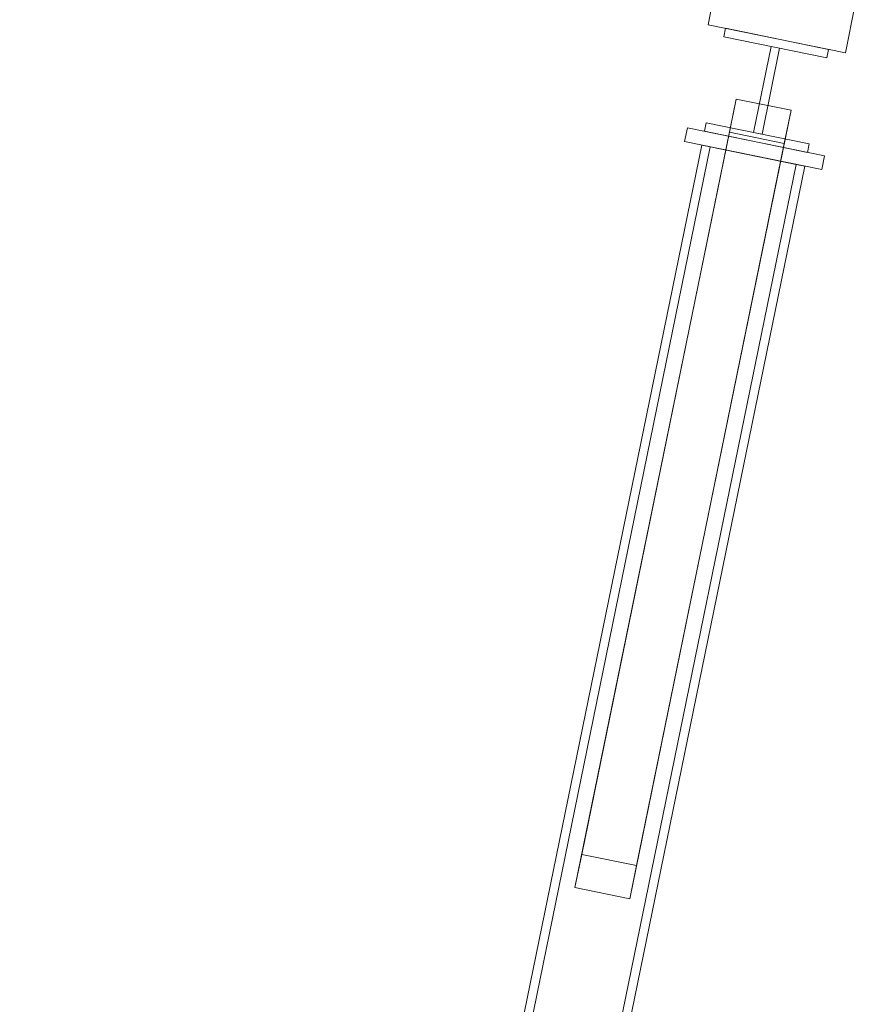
# Model space of a CAD drawing. Header units: millimetres. Extents: x -4738 to 65662, y -68080 to 6847.
# Tile 23 of 256: x 9389 to 9866, y -56820 to -56258. Entities that reach past the tile are written whole.
import ezdxf

# ---------------------------------------------------------------- set-up
doc = ezdxf.new("R2010")
doc.units = ezdxf.units.MM
doc.layers.add('R27_C10_CONJUNTO', color=7, linetype='Continuous', lineweight=0)

msp = doc.modelspace()

# ---------------------------------------------------------------- linework, layer by layer
at = {"layer": 'R27_C10_CONJUNTO'}
for p, q in [((9784.171, -56249), (9781.765, -56260.756)), ((9860.141, -56276.795), (9865.829, -56249)), ((9781.765, -56260.756), (9860.141, -56276.795)), ((9790.756, -56267.7), (9791.759, -56262.801)), ((9791.759, -56262.801), (9850.541, -56274.83)), ((9849.538, -56279.728), (9790.756, -56267.7)), ((9807.674, -56322.198), (9817.698, -56273.213)), ((9822.597, -56274.215), (9812.573, -56323.2)), ((9817.698, -56273.213), (9822.597, -56274.215)), ((9850.541, -56274.83), (9849.538, -56279.728)), ((9797.789, -56303.164), (9709.579, -56734.231)), ((9793.914, -56322.103), (9797.789, -56303.164)), ((9797.789, -56303.164), (9829.14, -56309.579)), ((9740.93, -56740.646), (9829.14, -56309.579)), ((9829.14, -56309.579), (9825.264, -56328.518)), ((9779.73, -56321.583), (9780.733, -56316.685)), ((9780.733, -56316.685), (9839.514, -56328.713)), ((9705.704, -56753.17), (9793.914, -56322.103)), ((9769.933, -56319.578), (9768.329, -56327.416)), ((9769.933, -56319.578), (9848.309, -56335.617)), ((9838.512, -56333.612), (9779.73, -56321.583)), ((9825.264, -56328.518), (9793.914, -56322.103)), ((9812.573, -56323.2), (9807.674, -56322.198)), ((9737.054, -56759.586), (9825.264, -56328.518)), ((9768.329, -56327.416), (9846.705, -56343.454)), ((9839.514, -56328.713), (9838.512, -56333.612)), ((9778.126, -56329.421), (9388.687, -58232.543)), ((9393.586, -58233.546), (9783.025, -56330.423)), ((9778.126, -56329.421), (9783.025, -56330.423)), ((9783.025, -56330.423), (9832.01, -56340.447)), ((9846.705, -56343.454), (9848.309, -56335.617)), ((9832.01, -56340.447), (9442.571, -58243.569)), ((9447.469, -58244.572), (9836.908, -56341.449)), ((9832.01, -56340.447), (9836.908, -56341.449)), ((9709.579, -56734.231), (9705.704, -56753.17)), ((9740.93, -56740.646), (9709.579, -56734.231)), ((9737.054, -56759.586), (9740.93, -56740.646)), ((9705.704, -56753.17), (9737.054, -56759.586))]:
    msp.add_line(p, q, dxfattribs=at)

doc.saveas('drawing.dxf')
